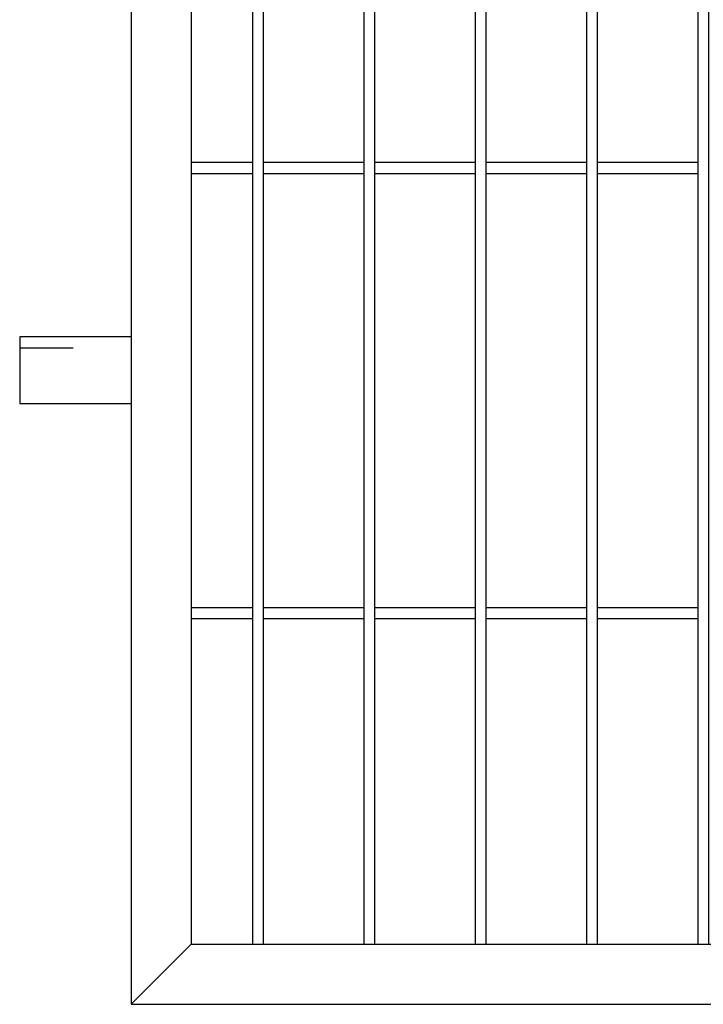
# Model space of a CAD drawing. Header units: inches. Extents: x 43593 to 117387, y -66787 to -26237.
# Tile 48 of 256: x 49242 to 49273, y -33659 to -33614. Entities that reach past the tile are written whole.
import ezdxf

# ---------------------------------------------------------------- set-up
doc = ezdxf.new("R2010")
doc.units = ezdxf.units.IN
doc.header["$MEASUREMENT"] = 0
doc.linetypes.add('ACAD_ISO03W100', pattern=[30, 12, -18])
doc.layers.add('AW OGRODZENIA', color=253, linetype='Continuous')

msp = doc.modelspace()

# ---------------------------------------------------------------- linework, layer by layer
at = {"layer": 'AW OGRODZENIA'}
for p, q in [((49249.738, -33620.863), (49252.492, -33620.863)), ((49249.738, -33620.863), (49252.492, -33620.863)), ((49249.738, -33620.863), (49252.492, -33620.863)), ((49249.738, -33620.863), (49252.492, -33620.863)), ((49249.738, -33620.863), (49252.492, -33620.863)), ((49249.738, -33620.863), (49252.492, -33620.863)), ((49249.738, -33620.863), (49252.492, -33620.863)), ((49249.738, -33620.863), (49252.492, -33620.863)), ((49249.738, -33620.863), (49252.492, -33620.863)), ((49249.738, -33620.863), (49252.492, -33620.863)), ((49249.738, -33620.863), (49252.492, -33620.863)), ((49249.738, -33620.863), (49252.492, -33620.863)), ((49249.738, -33620.863), (49252.492, -33620.863)), ((49249.738, -33620.863), (49252.492, -33620.863)), ((49249.738, -33620.863), (49252.492, -33620.863)), ((49249.738, -33620.863), (49252.492, -33620.863)), ((49249.738, -33620.863), (49252.492, -33620.863)), ((49249.738, -33620.863), (49252.492, -33620.863)), ((49249.738, -33620.863), (49252.492, -33620.863)), ((49249.738, -33620.863), (49252.492, -33620.863)), ((49249.738, -33620.863), (49252.492, -33620.863)), ((49249.738, -33620.863), (49252.492, -33620.863)), ((49249.738, -33620.863), (49252.492, -33620.863)), ((49249.738, -33620.863), (49252.492, -33620.863)), ((49249.738, -33620.863), (49252.492, -33620.863)), ((49252.988, -33620.863), (49257.492, -33620.863)), ((49252.988, -33620.863), (49257.492, -33620.863)), ((49252.988, -33620.863), (49257.492, -33620.863)), ((49252.988, -33620.863), (49257.492, -33620.863)), ((49252.988, -33620.863), (49257.492, -33620.863)), ((49252.988, -33620.863), (49257.492, -33620.863)), ((49252.988, -33620.863), (49257.492, -33620.863)), ((49252.988, -33620.863), (49257.492, -33620.863)), ((49252.988, -33620.863), (49257.492, -33620.863)), ((49252.988, -33620.863), (49257.492, -33620.863)), ((49252.988, -33620.863), (49257.492, -33620.863)), ((49252.988, -33620.863), (49257.492, -33620.863)), ((49252.988, -33620.863), (49257.492, -33620.863)), ((49252.988, -33620.863), (49257.492, -33620.863)), ((49252.988, -33620.863), (49257.492, -33620.863)), ((49252.988, -33620.863), (49257.492, -33620.863)), ((49252.988, -33620.863), (49257.492, -33620.863)), ((49252.988, -33620.863), (49257.492, -33620.863)), ((49252.988, -33620.863), (49257.492, -33620.863)), ((49252.988, -33620.863), (49257.492, -33620.863)), ((49252.988, -33620.863), (49257.492, -33620.863)), ((49252.988, -33620.863), (49257.492, -33620.863)), ((49252.988, -33620.863), (49257.492, -33620.863)), ((49252.988, -33620.863), (49257.492, -33620.863)), ((49252.988, -33620.863), (49257.492, -33620.863)), ((49257.988, -33620.863), (49262.492, -33620.863)), ((49257.988, -33620.863), (49262.492, -33620.863)), ((49257.988, -33620.863), (49262.492, -33620.863)), ((49257.988, -33620.863), (49262.492, -33620.863)), ((49257.988, -33620.863), (49262.492, -33620.863)), ((49257.988, -33620.863), (49262.492, -33620.863)), ((49257.988, -33620.863), (49262.492, -33620.863)), ((49257.988, -33620.863), (49262.492, -33620.863)), ((49257.988, -33620.863), (49262.492, -33620.863)), ((49257.988, -33620.863), (49262.492, -33620.863)), ((49257.988, -33620.863), (49262.492, -33620.863)), ((49257.988, -33620.863), (49262.492, -33620.863)), ((49257.988, -33620.863), (49262.492, -33620.863)), ((49257.988, -33620.863), (49262.492, -33620.863)), ((49257.988, -33620.863), (49262.492, -33620.863)), ((49257.988, -33620.863), (49262.492, -33620.863)), ((49257.988, -33620.863), (49262.492, -33620.863)), ((49257.988, -33620.863), (49262.492, -33620.863)), ((49257.988, -33620.863), (49262.492, -33620.863)), ((49257.988, -33620.863), (49262.492, -33620.863)), ((49257.988, -33620.863), (49262.492, -33620.863)), ((49257.988, -33620.863), (49262.492, -33620.863)), ((49257.988, -33620.863), (49262.492, -33620.863)), ((49257.988, -33620.863), (49262.492, -33620.863)), ((49257.988, -33620.863), (49262.492, -33620.863)), ((49262.988, -33620.863), (49267.492, -33620.863)), ((49262.988, -33620.863), (49267.492, -33620.863)), ((49262.988, -33620.863), (49267.492, -33620.863)), ((49262.988, -33620.863), (49267.492, -33620.863)), ((49262.988, -33620.863), (49267.492, -33620.863)), ((49262.988, -33620.863), (49267.492, -33620.863)), ((49262.988, -33620.863), (49267.492, -33620.863)), ((49262.988, -33620.863), (49267.492, -33620.863)), ((49262.988, -33620.863), (49267.492, -33620.863)), ((49262.988, -33620.863), (49267.492, -33620.863)), ((49262.988, -33620.863), (49267.492, -33620.863)), ((49262.988, -33620.863), (49267.492, -33620.863)), ((49262.988, -33620.863), (49267.492, -33620.863)), ((49262.988, -33620.863), (49267.492, -33620.863)), ((49262.988, -33620.863), (49267.492, -33620.863)), ((49262.988, -33620.863), (49267.492, -33620.863)), ((49262.988, -33620.863), (49267.492, -33620.863)), ((49262.988, -33620.863), (49267.492, -33620.863)), ((49262.988, -33620.863), (49267.492, -33620.863)), ((49262.988, -33620.863), (49267.492, -33620.863)), ((49262.988, -33620.863), (49267.492, -33620.863)), ((49262.988, -33620.863), (49267.492, -33620.863)), ((49262.988, -33620.863), (49267.492, -33620.863)), ((49262.988, -33620.863), (49267.492, -33620.863)), ((49262.988, -33620.863), (49267.492, -33620.863)), ((49267.988, -33620.863), (49272.492, -33620.863)), ((49267.988, -33620.863), (49272.492, -33620.863)), ((49267.988, -33620.863), (49272.492, -33620.863)), ((49267.988, -33620.863), (49272.492, -33620.863)), ((49267.988, -33620.863), (49272.492, -33620.863)), ((49267.988, -33620.863), (49272.492, -33620.863)), ((49267.988, -33620.863), (49272.492, -33620.863)), ((49267.988, -33620.863), (49272.492, -33620.863)), ((49267.988, -33620.863), (49272.492, -33620.863)), ((49267.988, -33620.863), (49272.492, -33620.863)), ((49267.988, -33620.863), (49272.492, -33620.863)), ((49267.988, -33620.863), (49272.492, -33620.863)), ((49267.988, -33620.863), (49272.492, -33620.863)), ((49267.988, -33620.863), (49272.492, -33620.863)), ((49267.988, -33620.863), (49272.492, -33620.863)), ((49267.988, -33620.863), (49272.492, -33620.863)), ((49267.988, -33620.863), (49272.492, -33620.863)), ((49267.988, -33620.863), (49272.492, -33620.863)), ((49267.988, -33620.863), (49272.492, -33620.863)), ((49267.988, -33620.863), (49272.492, -33620.863)), ((49267.988, -33620.863), (49272.492, -33620.863)), ((49267.988, -33620.863), (49272.492, -33620.863)), ((49267.988, -33620.863), (49272.492, -33620.863)), ((49267.988, -33620.863), (49272.492, -33620.863)), ((49267.988, -33620.863), (49272.492, -33620.863)), ((49249.738, -33621.363), (49252.492, -33621.363)), ((49249.738, -33621.363), (49252.492, -33621.363)), ((49249.738, -33621.363), (49252.492, -33621.363)), ((49249.738, -33621.363), (49252.492, -33621.363)), ((49249.738, -33621.363), (49252.492, -33621.363)), ((49249.738, -33621.363), (49252.492, -33621.363)), ((49249.738, -33621.363), (49252.492, -33621.363)), ((49249.738, -33621.363), (49252.492, -33621.363)), ((49249.738, -33621.363), (49252.492, -33621.363)), ((49249.738, -33621.363), (49252.492, -33621.363)), ((49249.738, -33621.363), (49252.492, -33621.363)), ((49249.738, -33621.363), (49252.492, -33621.363)), ((49249.738, -33621.363), (49252.492, -33621.363)), ((49249.738, -33621.363), (49252.492, -33621.363)), ((49249.738, -33621.363), (49252.492, -33621.363)), ((49249.738, -33621.363), (49252.492, -33621.363)), ((49249.738, -33621.363), (49252.492, -33621.363)), ((49249.738, -33621.363), (49252.492, -33621.363)), ((49249.738, -33621.363), (49252.492, -33621.363)), ((49249.738, -33621.363), (49252.492, -33621.363)), ((49249.738, -33621.363), (49252.492, -33621.363)), ((49249.738, -33621.363), (49252.492, -33621.363)), ((49249.738, -33621.363), (49252.492, -33621.363)), ((49249.738, -33621.363), (49252.492, -33621.363)), ((49249.738, -33621.363), (49252.492, -33621.363)), ((49252.988, -33621.363), (49257.492, -33621.363)), ((49252.988, -33621.363), (49257.492, -33621.363)), ((49252.988, -33621.363), (49257.492, -33621.363)), ((49252.988, -33621.363), (49257.492, -33621.363)), ((49252.988, -33621.363), (49257.492, -33621.363)), ((49252.988, -33621.363), (49257.492, -33621.363)), ((49252.988, -33621.363), (49257.492, -33621.363)), ((49252.988, -33621.363), (49257.492, -33621.363)), ((49252.988, -33621.363), (49257.492, -33621.363)), ((49252.988, -33621.363), (49257.492, -33621.363)), ((49252.988, -33621.363), (49257.492, -33621.363)), ((49252.988, -33621.363), (49257.492, -33621.363)), ((49252.988, -33621.363), (49257.492, -33621.363)), ((49252.988, -33621.363), (49257.492, -33621.363)), ((49252.988, -33621.363), (49257.492, -33621.363)), ((49252.988, -33621.363), (49257.492, -33621.363)), ((49252.988, -33621.363), (49257.492, -33621.363)), ((49252.988, -33621.363), (49257.492, -33621.363)), ((49252.988, -33621.363), (49257.492, -33621.363)), ((49252.988, -33621.363), (49257.492, -33621.363)), ((49252.988, -33621.363), (49257.492, -33621.363)), ((49252.988, -33621.363), (49257.492, -33621.363)), ((49252.988, -33621.363), (49257.492, -33621.363)), ((49252.988, -33621.363), (49257.492, -33621.363)), ((49252.988, -33621.363), (49257.492, -33621.363)), ((49257.988, -33621.363), (49262.492, -33621.363)), ((49257.988, -33621.363), (49262.492, -33621.363)), ((49257.988, -33621.363), (49262.492, -33621.363)), ((49257.988, -33621.363), (49262.492, -33621.363)), ((49257.988, -33621.363), (49262.492, -33621.363)), ((49257.988, -33621.363), (49262.492, -33621.363)), ((49257.988, -33621.363), (49262.492, -33621.363)), ((49257.988, -33621.363), (49262.492, -33621.363)), ((49257.988, -33621.363), (49262.492, -33621.363)), ((49257.988, -33621.363), (49262.492, -33621.363)), ((49257.988, -33621.363), (49262.492, -33621.363)), ((49257.988, -33621.363), (49262.492, -33621.363)), ((49257.988, -33621.363), (49262.492, -33621.363)), ((49257.988, -33621.363), (49262.492, -33621.363)), ((49257.988, -33621.363), (49262.492, -33621.363)), ((49257.988, -33621.363), (49262.492, -33621.363)), ((49257.988, -33621.363), (49262.492, -33621.363)), ((49257.988, -33621.363), (49262.492, -33621.363)), ((49257.988, -33621.363), (49262.492, -33621.363)), ((49257.988, -33621.363), (49262.492, -33621.363)), ((49257.988, -33621.363), (49262.492, -33621.363)), ((49257.988, -33621.363), (49262.492, -33621.363)), ((49257.988, -33621.363), (49262.492, -33621.363)), ((49257.988, -33621.363), (49262.492, -33621.363)), ((49257.988, -33621.363), (49262.492, -33621.363)), ((49262.988, -33621.363), (49267.492, -33621.363)), ((49262.988, -33621.363), (49267.492, -33621.363)), ((49262.988, -33621.363), (49267.492, -33621.363)), ((49262.988, -33621.363), (49267.492, -33621.363)), ((49262.988, -33621.363), (49267.492, -33621.363)), ((49262.988, -33621.363), (49267.492, -33621.363)), ((49262.988, -33621.363), (49267.492, -33621.363)), ((49262.988, -33621.363), (49267.492, -33621.363)), ((49262.988, -33621.363), (49267.492, -33621.363)), ((49262.988, -33621.363), (49267.492, -33621.363)), ((49262.988, -33621.363), (49267.492, -33621.363)), ((49262.988, -33621.363), (49267.492, -33621.363)), ((49262.988, -33621.363), (49267.492, -33621.363)), ((49262.988, -33621.363), (49267.492, -33621.363)), ((49262.988, -33621.363), (49267.492, -33621.363)), ((49262.988, -33621.363), (49267.492, -33621.363)), ((49262.988, -33621.363), (49267.492, -33621.363)), ((49262.988, -33621.363), (49267.492, -33621.363)), ((49262.988, -33621.363), (49267.492, -33621.363)), ((49262.988, -33621.363), (49267.492, -33621.363)), ((49262.988, -33621.363), (49267.492, -33621.363)), ((49262.988, -33621.363), (49267.492, -33621.363)), ((49262.988, -33621.363), (49267.492, -33621.363)), ((49262.988, -33621.363), (49267.492, -33621.363)), ((49262.988, -33621.363), (49267.492, -33621.363)), ((49267.988, -33621.363), (49272.492, -33621.363)), ((49267.988, -33621.363), (49272.492, -33621.363)), ((49267.988, -33621.363), (49272.492, -33621.363)), ((49267.988, -33621.363), (49272.492, -33621.363)), ((49267.988, -33621.363), (49272.492, -33621.363)), ((49267.988, -33621.363), (49272.492, -33621.363)), ((49267.988, -33621.363), (49272.492, -33621.363)), ((49267.988, -33621.363), (49272.492, -33621.363)), ((49267.988, -33621.363), (49272.492, -33621.363)), ((49267.988, -33621.363), (49272.492, -33621.363)), ((49267.988, -33621.363), (49272.492, -33621.363)), ((49267.988, -33621.363), (49272.492, -33621.363)), ((49267.988, -33621.363), (49272.492, -33621.363)), ((49267.988, -33621.363), (49272.492, -33621.363)), ((49267.988, -33621.363), (49272.492, -33621.363)), ((49267.988, -33621.363), (49272.492, -33621.363)), ((49267.988, -33621.363), (49272.492, -33621.363)), ((49267.988, -33621.363), (49272.492, -33621.363)), ((49267.988, -33621.363), (49272.492, -33621.363)), ((49267.988, -33621.363), (49272.492, -33621.363)), ((49267.988, -33621.363), (49272.492, -33621.363)), ((49267.988, -33621.363), (49272.492, -33621.363)), ((49267.988, -33621.363), (49272.492, -33621.363)), ((49267.988, -33621.363), (49272.492, -33621.363)), ((49267.988, -33621.363), (49272.492, -33621.363)), ((49247.038, -33628.702), (49242.038, -33628.702)), ((49242.038, -33628.702), (49242.038, -33631.702)), ((49242.038, -33631.702), (49247.038, -33631.702)), ((49249.738, -33640.863), (49252.492, -33640.863)), ((49249.738, -33640.863), (49252.492, -33640.863)), ((49249.738, -33640.863), (49252.492, -33640.863)), ((49249.738, -33640.863), (49252.492, -33640.863)), ((49249.738, -33640.863), (49252.492, -33640.863)), ((49249.738, -33640.863), (49252.492, -33640.863)), ((49249.738, -33640.863), (49252.492, -33640.863)), ((49249.738, -33640.863), (49252.492, -33640.863)), ((49249.738, -33640.863), (49252.492, -33640.863)), ((49249.738, -33640.863), (49252.492, -33640.863)), ((49249.738, -33640.863), (49252.492, -33640.863)), ((49249.738, -33640.863), (49252.492, -33640.863)), ((49249.738, -33640.863), (49252.492, -33640.863)), ((49249.738, -33640.863), (49252.492, -33640.863)), ((49249.738, -33640.863), (49252.492, -33640.863)), ((49249.738, -33640.863), (49252.492, -33640.863)), ((49249.738, -33640.863), (49252.492, -33640.863)), ((49249.738, -33640.863), (49252.492, -33640.863)), ((49249.738, -33640.863), (49252.492, -33640.863)), ((49249.738, -33640.863), (49252.492, -33640.863)), ((49249.738, -33640.863), (49252.492, -33640.863)), ((49249.738, -33640.863), (49252.492, -33640.863)), ((49249.738, -33640.863), (49252.492, -33640.863)), ((49249.738, -33640.863), (49252.492, -33640.863)), ((49249.738, -33640.863), (49252.492, -33640.863)), ((49252.988, -33640.863), (49257.492, -33640.863)), ((49252.988, -33640.863), (49257.492, -33640.863)), ((49252.988, -33640.863), (49257.492, -33640.863)), ((49252.988, -33640.863), (49257.492, -33640.863)), ((49252.988, -33640.863), (49257.492, -33640.863)), ((49252.988, -33640.863), (49257.492, -33640.863)), ((49252.988, -33640.863), (49257.492, -33640.863)), ((49252.988, -33640.863), (49257.492, -33640.863)), ((49252.988, -33640.863), (49257.492, -33640.863)), ((49252.988, -33640.863), (49257.492, -33640.863)), ((49252.988, -33640.863), (49257.492, -33640.863)), ((49252.988, -33640.863), (49257.492, -33640.863)), ((49252.988, -33640.863), (49257.492, -33640.863)), ((49252.988, -33640.863), (49257.492, -33640.863)), ((49252.988, -33640.863), (49257.492, -33640.863)), ((49252.988, -33640.863), (49257.492, -33640.863)), ((49252.988, -33640.863), (49257.492, -33640.863)), ((49252.988, -33640.863), (49257.492, -33640.863)), ((49252.988, -33640.863), (49257.492, -33640.863)), ((49252.988, -33640.863), (49257.492, -33640.863)), ((49252.988, -33640.863), (49257.492, -33640.863)), ((49252.988, -33640.863), (49257.492, -33640.863)), ((49252.988, -33640.863), (49257.492, -33640.863)), ((49252.988, -33640.863), (49257.492, -33640.863)), ((49252.988, -33640.863), (49257.492, -33640.863)), ((49257.988, -33640.863), (49262.492, -33640.863)), ((49257.988, -33640.863), (49262.492, -33640.863)), ((49257.988, -33640.863), (49262.492, -33640.863)), ((49257.988, -33640.863), (49262.492, -33640.863)), ((49257.988, -33640.863), (49262.492, -33640.863)), ((49257.988, -33640.863), (49262.492, -33640.863)), ((49257.988, -33640.863), (49262.492, -33640.863)), ((49257.988, -33640.863), (49262.492, -33640.863)), ((49257.988, -33640.863), (49262.492, -33640.863)), ((49257.988, -33640.863), (49262.492, -33640.863)), ((49257.988, -33640.863), (49262.492, -33640.863)), ((49257.988, -33640.863), (49262.492, -33640.863)), ((49257.988, -33640.863), (49262.492, -33640.863)), ((49257.988, -33640.863), (49262.492, -33640.863)), ((49257.988, -33640.863), (49262.492, -33640.863)), ((49257.988, -33640.863), (49262.492, -33640.863)), ((49257.988, -33640.863), (49262.492, -33640.863)), ((49257.988, -33640.863), (49262.492, -33640.863)), ((49257.988, -33640.863), (49262.492, -33640.863)), ((49257.988, -33640.863), (49262.492, -33640.863)), ((49257.988, -33640.863), (49262.492, -33640.863)), ((49257.988, -33640.863), (49262.492, -33640.863)), ((49257.988, -33640.863), (49262.492, -33640.863)), ((49257.988, -33640.863), (49262.492, -33640.863)), ((49257.988, -33640.863), (49262.492, -33640.863)), ((49262.988, -33640.863), (49267.492, -33640.863)), ((49262.988, -33640.863), (49267.492, -33640.863)), ((49262.988, -33640.863), (49267.492, -33640.863)), ((49262.988, -33640.863), (49267.492, -33640.863)), ((49262.988, -33640.863), (49267.492, -33640.863)), ((49262.988, -33640.863), (49267.492, -33640.863)), ((49262.988, -33640.863), (49267.492, -33640.863)), ((49262.988, -33640.863), (49267.492, -33640.863)), ((49262.988, -33640.863), (49267.492, -33640.863)), ((49262.988, -33640.863), (49267.492, -33640.863)), ((49262.988, -33640.863), (49267.492, -33640.863)), ((49262.988, -33640.863), (49267.492, -33640.863)), ((49262.988, -33640.863), (49267.492, -33640.863)), ((49262.988, -33640.863), (49267.492, -33640.863)), ((49262.988, -33640.863), (49267.492, -33640.863)), ((49262.988, -33640.863), (49267.492, -33640.863)), ((49262.988, -33640.863), (49267.492, -33640.863)), ((49262.988, -33640.863), (49267.492, -33640.863)), ((49262.988, -33640.863), (49267.492, -33640.863)), ((49262.988, -33640.863), (49267.492, -33640.863)), ((49262.988, -33640.863), (49267.492, -33640.863)), ((49262.988, -33640.863), (49267.492, -33640.863)), ((49262.988, -33640.863), (49267.492, -33640.863)), ((49262.988, -33640.863), (49267.492, -33640.863)), ((49262.988, -33640.863), (49267.492, -33640.863)), ((49267.988, -33640.863), (49272.492, -33640.863)), ((49267.988, -33640.863), (49272.492, -33640.863)), ((49267.988, -33640.863), (49272.492, -33640.863)), ((49267.988, -33640.863), (49272.492, -33640.863)), ((49267.988, -33640.863), (49272.492, -33640.863)), ((49267.988, -33640.863), (49272.492, -33640.863)), ((49267.988, -33640.863), (49272.492, -33640.863)), ((49267.988, -33640.863), (49272.492, -33640.863)), ((49267.988, -33640.863), (49272.492, -33640.863)), ((49267.988, -33640.863), (49272.492, -33640.863)), ((49267.988, -33640.863), (49272.492, -33640.863)), ((49267.988, -33640.863), (49272.492, -33640.863)), ((49267.988, -33640.863), (49272.492, -33640.863)), ((49267.988, -33640.863), (49272.492, -33640.863)), ((49267.988, -33640.863), (49272.492, -33640.863)), ((49267.988, -33640.863), (49272.492, -33640.863)), ((49267.988, -33640.863), (49272.492, -33640.863)), ((49267.988, -33640.863), (49272.492, -33640.863)), ((49267.988, -33640.863), (49272.492, -33640.863)), ((49267.988, -33640.863), (49272.492, -33640.863)), ((49267.988, -33640.863), (49272.492, -33640.863)), ((49267.988, -33640.863), (49272.492, -33640.863)), ((49267.988, -33640.863), (49272.492, -33640.863)), ((49267.988, -33640.863), (49272.492, -33640.863)), ((49267.988, -33640.863), (49272.492, -33640.863)), ((49249.738, -33641.363), (49252.492, -33641.363)), ((49249.738, -33641.363), (49252.492, -33641.363)), ((49249.738, -33641.363), (49252.492, -33641.363)), ((49249.738, -33641.363), (49252.492, -33641.363)), ((49249.738, -33641.363), (49252.492, -33641.363)), ((49249.738, -33641.363), (49252.492, -33641.363)), ((49249.738, -33641.363), (49252.492, -33641.363)), ((49249.738, -33641.363), (49252.492, -33641.363)), ((49249.738, -33641.363), (49252.492, -33641.363)), ((49249.738, -33641.363), (49252.492, -33641.363)), ((49249.738, -33641.363), (49252.492, -33641.363)), ((49249.738, -33641.363), (49252.492, -33641.363)), ((49249.738, -33641.363), (49252.492, -33641.363)), ((49249.738, -33641.363), (49252.492, -33641.363)), ((49249.738, -33641.363), (49252.492, -33641.363)), ((49249.738, -33641.363), (49252.492, -33641.363)), ((49249.738, -33641.363), (49252.492, -33641.363)), ((49249.738, -33641.363), (49252.492, -33641.363)), ((49249.738, -33641.363), (49252.492, -33641.363)), ((49249.738, -33641.363), (49252.492, -33641.363)), ((49249.738, -33641.363), (49252.492, -33641.363)), ((49249.738, -33641.363), (49252.492, -33641.363)), ((49249.738, -33641.363), (49252.492, -33641.363)), ((49249.738, -33641.363), (49252.492, -33641.363)), ((49249.738, -33641.363), (49252.492, -33641.363)), ((49252.988, -33641.363), (49257.492, -33641.363)), ((49252.988, -33641.363), (49257.492, -33641.363)), ((49252.988, -33641.363), (49257.492, -33641.363)), ((49252.988, -33641.363), (49257.492, -33641.363)), ((49252.988, -33641.363), (49257.492, -33641.363)), ((49252.988, -33641.363), (49257.492, -33641.363)), ((49252.988, -33641.363), (49257.492, -33641.363)), ((49252.988, -33641.363), (49257.492, -33641.363)), ((49252.988, -33641.363), (49257.492, -33641.363)), ((49252.988, -33641.363), (49257.492, -33641.363)), ((49252.988, -33641.363), (49257.492, -33641.363)), ((49252.988, -33641.363), (49257.492, -33641.363)), ((49252.988, -33641.363), (49257.492, -33641.363)), ((49252.988, -33641.363), (49257.492, -33641.363)), ((49252.988, -33641.363), (49257.492, -33641.363)), ((49252.988, -33641.363), (49257.492, -33641.363)), ((49252.988, -33641.363), (49257.492, -33641.363)), ((49252.988, -33641.363), (49257.492, -33641.363)), ((49252.988, -33641.363), (49257.492, -33641.363)), ((49252.988, -33641.363), (49257.492, -33641.363)), ((49252.988, -33641.363), (49257.492, -33641.363)), ((49252.988, -33641.363), (49257.492, -33641.363)), ((49252.988, -33641.363), (49257.492, -33641.363)), ((49252.988, -33641.363), (49257.492, -33641.363)), ((49252.988, -33641.363), (49257.492, -33641.363)), ((49257.988, -33641.363), (49262.492, -33641.363)), ((49257.988, -33641.363), (49262.492, -33641.363)), ((49257.988, -33641.363), (49262.492, -33641.363)), ((49257.988, -33641.363), (49262.492, -33641.363)), ((49257.988, -33641.363), (49262.492, -33641.363)), ((49257.988, -33641.363), (49262.492, -33641.363)), ((49257.988, -33641.363), (49262.492, -33641.363)), ((49257.988, -33641.363), (49262.492, -33641.363)), ((49257.988, -33641.363), (49262.492, -33641.363)), ((49257.988, -33641.363), (49262.492, -33641.363)), ((49257.988, -33641.363), (49262.492, -33641.363)), ((49257.988, -33641.363), (49262.492, -33641.363)), ((49257.988, -33641.363), (49262.492, -33641.363)), ((49257.988, -33641.363), (49262.492, -33641.363)), ((49257.988, -33641.363), (49262.492, -33641.363)), ((49257.988, -33641.363), (49262.492, -33641.363)), ((49257.988, -33641.363), (49262.492, -33641.363)), ((49257.988, -33641.363), (49262.492, -33641.363)), ((49257.988, -33641.363), (49262.492, -33641.363)), ((49257.988, -33641.363), (49262.492, -33641.363)), ((49257.988, -33641.363), (49262.492, -33641.363)), ((49257.988, -33641.363), (49262.492, -33641.363)), ((49257.988, -33641.363), (49262.492, -33641.363)), ((49257.988, -33641.363), (49262.492, -33641.363)), ((49257.988, -33641.363), (49262.492, -33641.363)), ((49262.988, -33641.363), (49267.492, -33641.363)), ((49262.988, -33641.363), (49267.492, -33641.363)), ((49262.988, -33641.363), (49267.492, -33641.363)), ((49262.988, -33641.363), (49267.492, -33641.363)), ((49262.988, -33641.363), (49267.492, -33641.363)), ((49262.988, -33641.363), (49267.492, -33641.363)), ((49262.988, -33641.363), (49267.492, -33641.363)), ((49262.988, -33641.363), (49267.492, -33641.363)), ((49262.988, -33641.363), (49267.492, -33641.363)), ((49262.988, -33641.363), (49267.492, -33641.363)), ((49262.988, -33641.363), (49267.492, -33641.363)), ((49262.988, -33641.363), (49267.492, -33641.363)), ((49262.988, -33641.363), (49267.492, -33641.363)), ((49262.988, -33641.363), (49267.492, -33641.363)), ((49262.988, -33641.363), (49267.492, -33641.363)), ((49262.988, -33641.363), (49267.492, -33641.363)), ((49262.988, -33641.363), (49267.492, -33641.363)), ((49262.988, -33641.363), (49267.492, -33641.363)), ((49262.988, -33641.363), (49267.492, -33641.363)), ((49262.988, -33641.363), (49267.492, -33641.363)), ((49262.988, -33641.363), (49267.492, -33641.363)), ((49262.988, -33641.363), (49267.492, -33641.363)), ((49262.988, -33641.363), (49267.492, -33641.363)), ((49262.988, -33641.363), (49267.492, -33641.363)), ((49262.988, -33641.363), (49267.492, -33641.363)), ((49267.988, -33641.363), (49272.492, -33641.363)), ((49267.988, -33641.363), (49272.492, -33641.363)), ((49267.988, -33641.363), (49272.492, -33641.363)), ((49267.988, -33641.363), (49272.492, -33641.363)), ((49267.988, -33641.363), (49272.492, -33641.363)), ((49267.988, -33641.363), (49272.492, -33641.363)), ((49267.988, -33641.363), (49272.492, -33641.363)), ((49267.988, -33641.363), (49272.492, -33641.363)), ((49267.988, -33641.363), (49272.492, -33641.363)), ((49267.988, -33641.363), (49272.492, -33641.363)), ((49267.988, -33641.363), (49272.492, -33641.363)), ((49267.988, -33641.363), (49272.492, -33641.363)), ((49267.988, -33641.363), (49272.492, -33641.363)), ((49267.988, -33641.363), (49272.492, -33641.363)), ((49267.988, -33641.363), (49272.492, -33641.363)), ((49267.988, -33641.363), (49272.492, -33641.363)), ((49267.988, -33641.363), (49272.492, -33641.363)), ((49267.988, -33641.363), (49272.492, -33641.363)), ((49267.988, -33641.363), (49272.492, -33641.363)), ((49267.988, -33641.363), (49272.492, -33641.363)), ((49267.988, -33641.363), (49272.492, -33641.363)), ((49267.988, -33641.363), (49272.492, -33641.363)), ((49267.988, -33641.363), (49272.492, -33641.363)), ((49267.988, -33641.363), (49272.492, -33641.363)), ((49267.988, -33641.363), (49272.492, -33641.363)), ((49247.038, -33658.702), (49249.738, -33656.002))]:
    msp.add_line(p, q, dxfattribs=at)
at = {"layer": 'AW OGRODZENIA', "linetype": 'ACAD_ISO03W100', "ltscale": 0.2}
msp.add_line((49242.038, -33629.202), (49247.038, -33629.202), dxfattribs=at)
at = {"layer": 'AW OGRODZENIA'}
for points in [[(49247.038, -33658.702), (49487.038, -33658.702), (49487.038, -33538.702), (49247.038, -33538.702)], [(49249.738, -33656.002), (49484.338, -33656.002), (49484.338, -33541.402), (49249.738, -33541.402)], [(49252.988, -33541.402), (49252.492, -33541.402), (49252.492, -33656.002), (49252.988, -33656.002)], [(49257.988, -33541.402), (49257.492, -33541.402), (49257.492, -33656.002), (49257.988, -33656.002)], [(49262.988, -33541.402), (49262.492, -33541.402), (49262.492, -33656.002), (49262.988, -33656.002)], [(49267.988, -33541.402), (49267.492, -33541.402), (49267.492, -33656.002), (49267.988, -33656.002)], [(49272.988, -33541.402), (49272.492, -33541.402), (49272.492, -33656.002), (49272.988, -33656.002)]]:
    msp.add_lwpolyline(points, close=True, dxfattribs=at)

doc.saveas('drawing.dxf')
